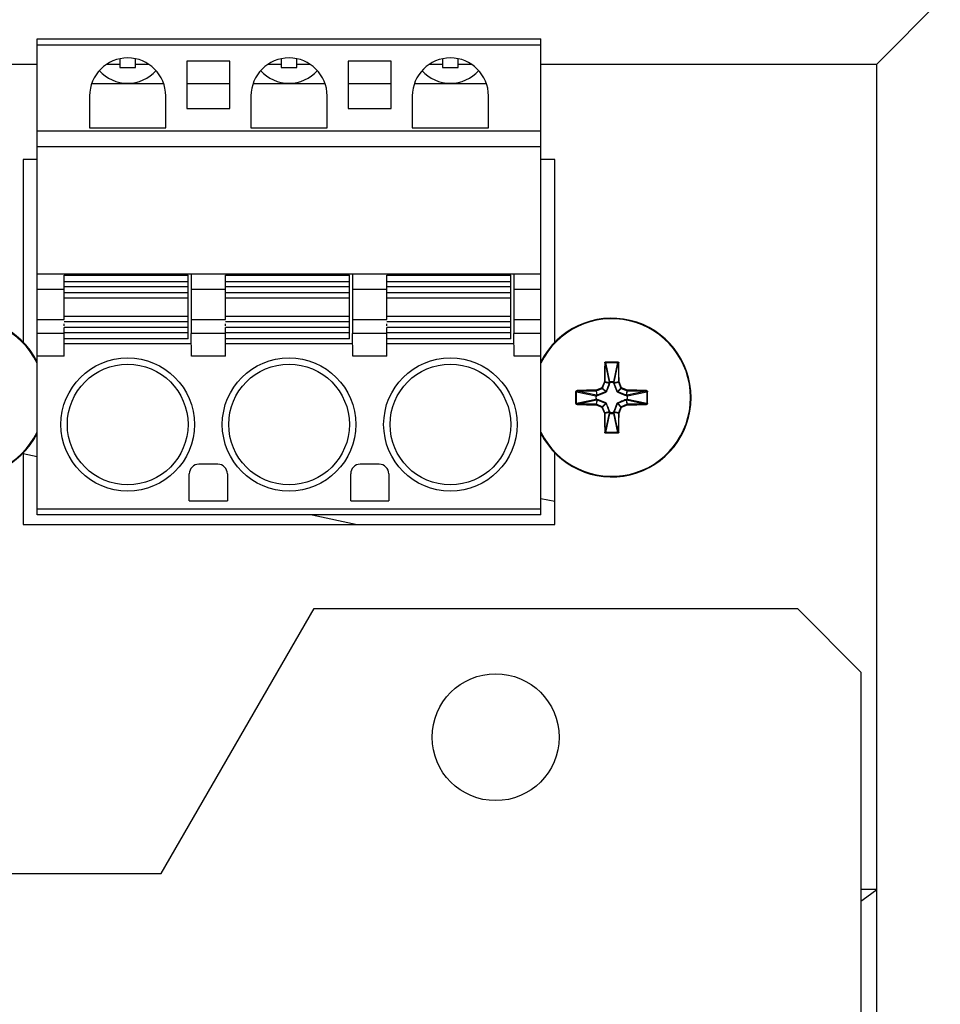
# Model space of a CAD drawing. Header units: inches. Extents: x 0 to 257, y 0 to 106.
# Tile 26 of 28: x 128.42 to 129.56, y 74.33 to 75.55. Entities that reach past the tile are written whole.
import ezdxf

# ---------------------------------------------------------------- set-up
doc = ezdxf.new("R2010")
doc.units = ezdxf.units.IN
doc.header["$LTSCALE"] = 7.5625
doc.header["$MEASUREMENT"] = 0
doc.layers.get('0').update_dxf_attribs({"linetype": 'CONTINUOUS'})

msp = doc.modelspace()

# ---------------------------------------------------------------- linework, layer by layer
at = {"color": 7, "linetype": 'Continuous'}
for p, q in [((129.5618, 75.5711), (129.483, 75.4924)), ((128.4423, 74.9332), (128.4423, 75.5237)), ((128.4423, 75.5237), (129.0667, 75.5237)), ((129.0667, 75.5158), (128.4423, 75.5158)), ((129.0667, 74.9332), (129.0667, 75.5237)), ((128.2232, 75.4924), (128.4423, 75.4924)), ((128.5288, 75.4924), (128.5447, 75.4924)), ((128.5447, 75.499), (128.5447, 75.4883)), ((128.5447, 75.4883), (128.5643, 75.4883)), ((128.5643, 75.4883), (128.5643, 75.499)), ((128.5643, 75.4924), (128.5802, 75.4924)), ((128.6279, 75.4961), (128.6279, 75.4371)), ((128.6811, 75.4961), (128.6279, 75.4961)), ((128.6811, 75.4371), (128.6811, 75.4961)), ((128.7288, 75.4924), (128.7447, 75.4924)), ((128.7447, 75.499), (128.7447, 75.4883)), ((128.7447, 75.4883), (128.7643, 75.4883)), ((128.7643, 75.4883), (128.7643, 75.499)), ((128.7643, 75.4924), (128.7802, 75.4924)), ((128.8279, 75.4961), (128.8279, 75.4371)), ((128.8811, 75.4961), (128.8279, 75.4961)), ((128.8811, 75.4371), (128.8811, 75.4961)), ((128.9288, 75.4924), (128.9447, 75.4924)), ((128.9447, 75.499), (128.9447, 75.4883)), ((128.9447, 75.4883), (128.9643, 75.4883)), ((128.9643, 75.4883), (128.9643, 75.499)), ((128.9643, 75.4924), (128.9802, 75.4924)), ((129.0667, 75.4924), (129.483, 75.4924)), ((129.483, 71.4771), (129.483, 75.4924)), ((128.5993, 75.4679), (128.5097, 75.4679)), ((128.6811, 75.4679), (128.6279, 75.4679)), ((128.7993, 75.4679), (128.7097, 75.4679)), ((128.8811, 75.4679), (128.8279, 75.4679)), ((128.9993, 75.4679), (128.9097, 75.4679)), ((128.5073, 75.4528), (128.5073, 75.4135)), ((128.6017, 75.4135), (128.6017, 75.4528)), ((128.7073, 75.4528), (128.7073, 75.4135)), ((128.8017, 75.4135), (128.8017, 75.4528)), ((128.9073, 75.4528), (128.9073, 75.4135)), ((129.0017, 75.4135), (129.0017, 75.4528)), ((128.6279, 75.4371), (128.6811, 75.4371)), ((128.8279, 75.4371), (128.8811, 75.4371)), ((128.4423, 75.4095), (129.0667, 75.4095)), ((128.5073, 75.4135), (128.6017, 75.4135)), ((128.7073, 75.4135), (128.8017, 75.4135)), ((128.9073, 75.4135), (129.0017, 75.4135)), ((129.0667, 75.3898), (128.4423, 75.3898)), ((128.425, 75.3741), (128.425, 75.1475)), ((128.4423, 75.3741), (128.425, 75.3741)), ((129.084, 75.3741), (129.0667, 75.3741)), ((129.084, 75.1475), (129.084, 75.3741)), ((128.4423, 75.2324), (129.0667, 75.2324)), ((128.4759, 75.2151), (128.4759, 75.2304)), ((128.4759, 75.2304), (128.6295, 75.2304)), ((128.6295, 75.2225), (128.4759, 75.2225)), ((128.6295, 75.1517), (128.6295, 75.2304)), ((128.6759, 75.2151), (128.6759, 75.2304)), ((128.6759, 75.2304), (128.8295, 75.2304)), ((128.8295, 75.2225), (128.6759, 75.2225)), ((128.8295, 75.1517), (128.8295, 75.2304)), ((128.8759, 75.2151), (128.8759, 75.2304)), ((128.8759, 75.2304), (129.0295, 75.2304)), ((129.0295, 75.2225), (128.8759, 75.2225)), ((129.0295, 75.1517), (129.0295, 75.2304)), ((128.4759, 75.2127), (128.4423, 75.2127)), ((128.4759, 75.2164), (128.6295, 75.2164)), ((128.4759, 75.1755), (128.4759, 75.2127)), ((128.6295, 75.2087), (128.4759, 75.2087)), ((128.6331, 75.2127), (128.6331, 75.1755)), ((128.6759, 75.2127), (128.6331, 75.2127)), ((128.6759, 75.2164), (128.8295, 75.2164)), ((128.6759, 75.1755), (128.6759, 75.2127)), ((128.8295, 75.2087), (128.6759, 75.2087)), ((128.8331, 75.2127), (128.8331, 75.1755)), ((128.8759, 75.2127), (128.8331, 75.2127)), ((128.8759, 75.2164), (129.0295, 75.2164)), ((128.8759, 75.1755), (128.8759, 75.2127)), ((129.0295, 75.2087), (128.8759, 75.2087)), ((129.0331, 75.2127), (129.0331, 75.1755)), ((129.0667, 75.2127), (129.0331, 75.2127)), ((128.4759, 75.2026), (128.6295, 75.2026)), ((128.6759, 75.2026), (128.8295, 75.2026)), ((128.8759, 75.2026), (129.0295, 75.2026)), ((128.4423, 75.1755), (128.4759, 75.1755)), ((128.6295, 75.1795), (128.4759, 75.1795)), ((128.4759, 75.1733), (128.6295, 75.1733)), ((128.6331, 75.1755), (128.6759, 75.1755)), ((128.8295, 75.1795), (128.6759, 75.1795)), ((128.6759, 75.1733), (128.8295, 75.1733)), ((128.8331, 75.1755), (128.8759, 75.1755)), ((129.0295, 75.1795), (128.8759, 75.1795)), ((128.8759, 75.1733), (129.0295, 75.1733)), ((129.0331, 75.1755), (129.0667, 75.1755)), ((128.4759, 75.1584), (128.4423, 75.1584)), ((128.4759, 75.1517), (128.4759, 75.1656)), ((128.6295, 75.1656), (128.4759, 75.1656)), ((128.4759, 75.1595), (128.6295, 75.1595)), ((128.6334, 75.13), (128.6331, 75.1584)), ((128.6759, 75.1584), (128.6331, 75.1584)), ((128.6759, 75.1517), (128.6759, 75.1656)), ((128.8295, 75.1656), (128.6759, 75.1656)), ((128.6759, 75.1595), (128.8295, 75.1595)), ((128.8334, 75.13), (128.8331, 75.1584)), ((128.8759, 75.1584), (128.8331, 75.1584)), ((128.8759, 75.1517), (128.8759, 75.1656)), ((129.0295, 75.1656), (128.8759, 75.1656)), ((128.8759, 75.1595), (129.0295, 75.1595)), ((129.0334, 75.13), (129.0331, 75.1584)), ((129.0667, 75.1584), (129.0331, 75.1584)), ((128.4756, 75.13), (128.4758, 75.1517)), ((128.6295, 75.1517), (128.4759, 75.1517)), ((128.6756, 75.13), (128.6758, 75.1517)), ((128.8295, 75.1517), (128.6759, 75.1517)), ((128.8756, 75.13), (128.8758, 75.1517)), ((129.0295, 75.1517), (128.8759, 75.1517)), ((128.4757, 75.1458), (128.6333, 75.1458)), ((128.6757, 75.1458), (128.8333, 75.1458)), ((128.8757, 75.1458), (129.0333, 75.1458)), ((128.4756, 75.13), (128.4423, 75.13)), ((128.6756, 75.13), (128.6334, 75.13)), ((128.8756, 75.13), (128.8334, 75.13)), ((129.0667, 75.13), (129.0334, 75.13)), ((129.1458, 75.1217), (129.1456, 75.1139)), ((129.1464, 75.1138), (129.1465, 75.1215)), ((129.1465, 75.1215), (129.1515, 75.0978)), ((129.1472, 75.1231), (129.1545, 75.1232)), ((129.1472, 75.1231), (129.1472, 75.123)), ((129.1472, 75.123), (129.1472, 75.1223)), ((129.1523, 75.0985), (129.1472, 75.1223)), ((129.1472, 75.1223), (129.1545, 75.1223)), ((129.1545, 75.1232), (129.1618, 75.1231)), ((129.1545, 75.1223), (129.1618, 75.1223)), ((129.1618, 75.1223), (129.1567, 75.0985)), ((129.1575, 75.0978), (129.1625, 75.1215)), ((129.1618, 75.1223), (129.1618, 75.1231)), ((129.1625, 75.1215), (129.1627, 75.1099)), ((129.1634, 75.11), (129.1632, 75.1217)), ((129.1627, 75.1099), (129.1628, 75.0981)), ((129.1636, 75.0982), (129.1634, 75.11)), ((129.1454, 75.0982), (129.1424, 75.0909)), ((129.1431, 75.0906), (129.1461, 75.0978)), ((129.1461, 75.0978), (129.1515, 75.0968)), ((129.1516, 75.097), (129.1462, 75.0981)), ((129.1515, 75.0978), (129.1516, 75.097)), ((129.1523, 75.0985), (129.1523, 75.098)), ((129.1523, 75.0972), (129.1523, 75.098)), ((129.1567, 75.098), (129.1567, 75.0985)), ((129.1567, 75.098), (129.1567, 75.0972)), ((129.1628, 75.0981), (129.1574, 75.097)), ((129.1574, 75.097), (129.1575, 75.0978)), ((129.1575, 75.0968), (129.1629, 75.0978)), ((129.1629, 75.0978), (129.1659, 75.0906)), ((129.1666, 75.0909), (129.1636, 75.0982)), ((129.1101, 75.0788), (129.1102, 75.0861)), ((129.111, 75.0861), (129.1102, 75.0861)), ((129.111, 75.0788), (129.111, 75.0861)), ((129.111, 75.0861), (129.1348, 75.0811)), ((129.1233, 75.0878), (129.1116, 75.0876)), ((129.1118, 75.0868), (129.1234, 75.087)), ((129.1355, 75.0818), (129.1118, 75.0868)), ((129.1351, 75.0879), (129.1233, 75.0878)), ((129.1234, 75.087), (129.1352, 75.0871)), ((129.1424, 75.0909), (129.1351, 75.0879)), ((129.1352, 75.0873), (129.1362, 75.0819)), ((129.1352, 75.0872), (129.1352, 75.0871)), ((129.1355, 75.0872), (129.1427, 75.0902)), ((129.1366, 75.0818), (129.1355, 75.0872)), ((129.1427, 75.0902), (129.1424, 75.0909)), ((129.1424, 75.0909), (129.1431, 75.0906)), ((129.1427, 75.0902), (129.147, 75.0859)), ((129.1474, 75.0863), (129.1431, 75.0906)), ((129.147, 75.0859), (129.1436, 75.0846)), ((129.1487, 75.0897), (129.1474, 75.0863)), ((129.1479, 75.0862), (129.1499, 75.091)), ((129.1515, 75.0968), (129.1487, 75.0897)), ((129.1589, 75.0932), (129.1575, 75.0968)), ((129.1609, 75.088), (129.1589, 75.0932)), ((129.1596, 75.0897), (129.161, 75.0862)), ((129.1616, 75.0863), (129.1609, 75.088)), ((129.1659, 75.0906), (129.1616, 75.0863)), ((129.1619, 75.0854), (129.1667, 75.0834)), ((129.162, 75.0859), (129.1663, 75.0902)), ((129.1654, 75.0846), (129.162, 75.0859)), ((129.1659, 75.0906), (129.1666, 75.0909)), ((129.1663, 75.0902), (129.1666, 75.0909)), ((129.1663, 75.0902), (129.1735, 75.0872)), ((129.1739, 75.0879), (129.1666, 75.0909)), ((129.1735, 75.0872), (129.1724, 75.0818)), ((129.1727, 75.0818), (129.1738, 75.0871)), ((129.1972, 75.0868), (129.1734, 75.0818)), ((129.1738, 75.0871), (129.1855, 75.087)), ((129.1857, 75.0878), (129.1739, 75.0879)), ((129.1741, 75.0811), (129.1979, 75.0861)), ((129.1855, 75.087), (129.1972, 75.0868)), ((129.1974, 75.0876), (129.1857, 75.0878)), ((129.1979, 75.0861), (129.198, 75.0788)), ((129.1988, 75.0861), (129.1979, 75.0861)), ((129.1102, 75.0715), (129.1101, 75.0788)), ((129.111, 75.0716), (129.111, 75.0788)), ((129.1348, 75.0766), (129.111, 75.0716)), ((129.1118, 75.0708), (129.1355, 75.0759)), ((129.1349, 75.0808), (129.1349, 75.0769)), ((129.1363, 75.0759), (129.1352, 75.0705)), ((129.1354, 75.0799), (129.1354, 75.0803)), ((129.1354, 75.0788), (129.1354, 75.0799)), ((129.1354, 75.0777), (129.1354, 75.0788)), ((129.1354, 75.0773), (129.1354, 75.0777)), ((129.1354, 75.0759), (129.1355, 75.0759)), ((129.1355, 75.0759), (129.1363, 75.0759)), ((129.1355, 75.0705), (129.1365, 75.0757)), ((129.1363, 75.0818), (129.1356, 75.0818)), ((129.1367, 75.0812), (129.1363, 75.0811)), ((129.1363, 75.0766), (129.1366, 75.0765)), ((129.1436, 75.0846), (129.1366, 75.0818)), ((129.1366, 75.0765), (129.1367, 75.0765)), ((129.1366, 75.0758), (129.1436, 75.0731)), ((129.1367, 75.0812), (129.1382, 75.0817)), ((129.1382, 75.0817), (129.1423, 75.0834)), ((129.1471, 75.0723), (129.1423, 75.0742)), ((129.1436, 75.0731), (129.147, 75.0717)), ((129.162, 75.0717), (129.1654, 75.0731)), ((129.1724, 75.0818), (129.1654, 75.0846)), ((129.1654, 75.0731), (129.1724, 75.0758)), ((129.1724, 75.0758), (129.1735, 75.0705)), ((129.1734, 75.0818), (129.1727, 75.0818)), ((129.1738, 75.0705), (129.1727, 75.0759)), ((129.1727, 75.0759), (129.1734, 75.0759)), ((129.1729, 75.0811), (129.1736, 75.0811)), ((129.1736, 75.0766), (129.1729, 75.0766)), ((129.1734, 75.0759), (129.1972, 75.0708)), ((129.1736, 75.0811), (129.1736, 75.0788)), ((129.1741, 75.0811), (129.1736, 75.0811)), ((129.1736, 75.0788), (129.1736, 75.0766)), ((129.1736, 75.0766), (129.1741, 75.0766)), ((129.1979, 75.0716), (129.1741, 75.0766)), ((129.198, 75.0788), (129.1979, 75.0716)), ((129.1102, 75.0715), (129.111, 75.0716)), ((129.1116, 75.0701), (129.1233, 75.0699)), ((129.1234, 75.0707), (129.1118, 75.0708)), ((129.1233, 75.0699), (129.1351, 75.0698)), ((129.1352, 75.0705), (129.1234, 75.0707)), ((129.1351, 75.0698), (129.1424, 75.0667)), ((129.1352, 75.0705), (129.1352, 75.0705)), ((129.1427, 75.0674), (129.1355, 75.0705)), ((129.1424, 75.0667), (129.1427, 75.0674)), ((129.1431, 75.067), (129.1424, 75.0667)), ((129.1424, 75.0667), (129.1454, 75.0595)), ((129.147, 75.0717), (129.1427, 75.0674)), ((129.1431, 75.067), (129.1474, 75.0713)), ((129.1461, 75.0598), (129.1431, 75.067)), ((129.1515, 75.0609), (129.1461, 75.0598)), ((129.1462, 75.0595), (129.1514, 75.0606)), ((129.1474, 75.0713), (129.1487, 75.068)), ((129.1487, 75.068), (129.1515, 75.0609)), ((129.1516, 75.0606), (129.1515, 75.06)), ((129.1522, 75.061), (129.1523, 75.0606)), ((129.1567, 75.0606), (129.1568, 75.0609)), ((129.1568, 75.0609), (129.1568, 75.061)), ((129.1575, 75.0599), (129.1574, 75.0606)), ((129.1574, 75.0606), (129.1628, 75.0595)), ((129.1575, 75.0609), (129.1582, 75.0627)), ((129.1629, 75.0598), (129.1576, 75.0609)), ((129.1582, 75.0627), (129.1603, 75.068)), ((129.161, 75.0715), (129.1591, 75.0667)), ((129.1603, 75.068), (129.1616, 75.0713)), ((129.1616, 75.0713), (129.1659, 75.067)), ((129.1663, 75.0674), (129.162, 75.0717)), ((129.1659, 75.067), (129.1629, 75.0598)), ((129.1636, 75.0595), (129.1666, 75.0667)), ((129.1666, 75.0667), (129.1659, 75.067)), ((129.1735, 75.0705), (129.1663, 75.0674)), ((129.1666, 75.0667), (129.1663, 75.0674)), ((129.1666, 75.0667), (129.1739, 75.0698)), ((129.1855, 75.0707), (129.1738, 75.0705)), ((129.1739, 75.0698), (129.1857, 75.0699)), ((129.1972, 75.0708), (129.1855, 75.0707)), ((129.1857, 75.0699), (129.1974, 75.0701)), ((129.1979, 75.0716), (129.1988, 75.0715)), ((129.1454, 75.0595), (129.1456, 75.0477)), ((129.1463, 75.0478), (129.1462, 75.0595)), ((129.1515, 75.0599), (129.1465, 75.0361)), ((129.1472, 75.0354), (129.1523, 75.0591)), ((129.1525, 75.0592), (129.1564, 75.0592)), ((129.156, 75.0597), (129.153, 75.0597)), ((129.1567, 75.0591), (129.1618, 75.0354)), ((129.1574, 75.0597), (129.1575, 75.0599)), ((129.1625, 75.0361), (129.1575, 75.0599)), ((129.1628, 75.0595), (129.1627, 75.0478)), ((129.1628, 75.0595), (129.1628, 75.0595)), ((129.1634, 75.0477), (129.1636, 75.0595)), ((129.1456, 75.0477), (129.1458, 75.036)), ((129.1465, 75.0361), (129.1463, 75.0478)), ((129.1472, 75.0354), (129.1472, 75.0347)), ((129.1545, 75.0353), (129.1472, 75.0354)), ((129.1472, 75.0347), (129.1472, 75.0345)), ((129.1545, 75.0345), (129.1472, 75.0345)), ((129.1618, 75.0354), (129.1545, 75.0353)), ((129.1618, 75.0345), (129.1545, 75.0345)), ((129.1618, 75.0345), (129.1618, 75.0354)), ((128.425, 75.0102), (128.425, 74.9213)), ((128.425, 75.0093), (128.4423, 75.0056)), ((129.084, 74.9213), (129.084, 75.0102)), ((128.6663, 74.9961), (128.6427, 74.9961)), ((128.8663, 74.9961), (128.8427, 74.9961)), ((128.6309, 74.9509), (128.6309, 74.9843)), ((128.6781, 74.9843), (128.6781, 74.9509)), ((128.8309, 74.9509), (128.8309, 74.9843)), ((128.8781, 74.9843), (128.8781, 74.9509)), ((128.6309, 74.9509), (128.6781, 74.9509)), ((128.8309, 74.9509), (128.8781, 74.9509)), ((129.084, 74.9497), (129.0667, 74.9534)), ((128.4423, 74.941), (129.0667, 74.941)), ((129.0667, 74.9332), (128.4423, 74.9332)), ((128.7833, 74.9332), (128.8388, 74.9213)), ((128.425, 74.9213), (129.084, 74.9213)), ((128.5961, 74.4885), (128.7857, 74.817)), ((128.7857, 74.817), (129.3846, 74.817)), ((129.3846, 74.817), (129.4634, 74.7383)), ((129.4634, 74.7383), (129.4634, 71.5755)), ((125.7232, 74.4885), (128.5961, 74.4885)), ((129.483, 74.4688), (129.4634, 74.4688))]:
    msp.add_line(p, q, dxfattribs=at)
for points in [[(129.1458, 75.1217), (129.1458, 75.122), (129.1459, 75.1222), (129.146, 75.1225), (129.1462, 75.1227), (129.1464, 75.1229), (129.1467, 75.123), (129.1469, 75.1231), (129.1472, 75.1231)], [(129.1465, 75.1215), (129.1465, 75.1216), (129.1464, 75.1216), (129.1463, 75.1216), (129.1461, 75.1217), (129.1459, 75.1217), (129.1458, 75.1217)], [(129.1472, 75.1223), (129.1471, 75.1222), (129.1469, 75.1222), (129.1467, 75.1221), (129.1466, 75.1219), (129.1465, 75.1217), (129.1465, 75.1215)], [(129.1618, 75.1231), (129.1621, 75.1231), (129.1623, 75.123), (129.1626, 75.1229), (129.1628, 75.1227), (129.163, 75.1225), (129.1631, 75.1222), (129.1632, 75.122), (129.1632, 75.1217)], [(129.1625, 75.1215), (129.1624, 75.1217), (129.1624, 75.1219), (129.1623, 75.1221), (129.1621, 75.1222), (129.1619, 75.1222), (129.1618, 75.1223)], [(129.1632, 75.1217), (129.1631, 75.1217), (129.1629, 75.1217), (129.1627, 75.1216), (129.1626, 75.1216), (129.1625, 75.1216), (129.1625, 75.1215)], [(129.1456, 75.1139), (129.1456, 75.11), (129.1454, 75.0982)], [(129.1462, 75.0981), (129.1463, 75.1099), (129.1464, 75.1138)], [(129.1454, 75.0982), (129.1455, 75.0982), (129.1455, 75.0982), (129.1456, 75.0982), (129.1456, 75.0982)], [(129.1461, 75.0978), (129.1461, 75.0978), (129.1461, 75.0979), (129.1461, 75.0979), (129.146, 75.0979), (129.146, 75.0979), (129.146, 75.0979), (129.1459, 75.098), (129.1459, 75.098), (129.1458, 75.098), (129.1458, 75.098), (129.1457, 75.098), (129.1457, 75.0981), (129.1456, 75.0981), (129.1456, 75.0981), (129.1455, 75.0981), (129.1455, 75.0982), (129.1455, 75.0982), (129.1454, 75.0982)], [(129.1457, 75.0982), (129.1457, 75.0982), (129.1458, 75.0982), (129.1458, 75.0982), (129.1459, 75.0982), (129.146, 75.0982), (129.146, 75.0982), (129.1461, 75.0981), (129.1461, 75.0981), (129.1461, 75.0981), (129.1462, 75.0981), (129.1462, 75.0981)], [(129.1462, 75.0981), (129.1462, 75.0981), (129.1462, 75.098), (129.1462, 75.098), (129.1462, 75.0979), (129.1462, 75.0979), (129.1461, 75.0978)], [(129.1515, 75.0978), (129.1515, 75.0979), (129.1516, 75.098), (129.1516, 75.0981), (129.1517, 75.0982), (129.1518, 75.0983), (129.152, 75.0984), (129.1521, 75.0984), (129.1523, 75.0985)], [(129.1523, 75.098), (129.1521, 75.098), (129.1519, 75.0979), (129.1518, 75.0979), (129.1516, 75.0979), (129.1516, 75.0978), (129.1515, 75.0978)], [(129.1516, 75.097), (129.1516, 75.097), (129.1515, 75.0969), (129.1515, 75.0969), (129.1515, 75.0969), (129.1515, 75.0968), (129.1515, 75.0968)], [(129.1516, 75.097), (129.1516, 75.0971), (129.1517, 75.0971), (129.1518, 75.0972), (129.1519, 75.0972), (129.1521, 75.0972), (129.1523, 75.0972)], [(129.1523, 75.0972), (129.1523, 75.0971), (129.1523, 75.097), (129.1522, 75.0969), (129.1522, 75.0969), (129.1522, 75.0968), (129.1522, 75.0967)], [(129.1567, 75.0985), (129.156, 75.0985), (129.1552, 75.0984), (129.1545, 75.0984), (129.1538, 75.0984), (129.153, 75.0985), (129.1523, 75.0985)], [(129.1523, 75.098), (129.153, 75.098), (129.1537, 75.098), (129.1552, 75.098)], [(129.1552, 75.098), (129.156, 75.098), (129.1567, 75.098)], [(129.1567, 75.0985), (129.1569, 75.0984), (129.1571, 75.0984), (129.1572, 75.0983), (129.1573, 75.0981), (129.1574, 75.098), (129.1575, 75.0978)], [(129.1567, 75.098), (129.1569, 75.098), (129.1571, 75.0979), (129.1572, 75.0979), (129.1573, 75.0979), (129.1574, 75.0978), (129.1575, 75.0978)], [(129.1568, 75.0967), (129.1568, 75.0968), (129.1568, 75.0968), (129.1568, 75.0969), (129.1567, 75.097), (129.1567, 75.0971), (129.1567, 75.0972)], [(129.1567, 75.0972), (129.1569, 75.0972), (129.1571, 75.0972), (129.1572, 75.0972), (129.1573, 75.0971), (129.1574, 75.0971), (129.1574, 75.097)], [(129.1575, 75.0968), (129.1575, 75.0968), (129.1575, 75.0969), (129.1574, 75.0969), (129.1574, 75.0969), (129.1574, 75.097), (129.1574, 75.097)], [(129.1628, 75.0981), (129.1628, 75.0981), (129.1628, 75.0981), (129.1629, 75.0981), (129.1629, 75.0981), (129.163, 75.0982), (129.163, 75.0982), (129.1631, 75.0982), (129.1631, 75.0982), (129.1632, 75.0982), (129.1633, 75.0982), (129.1633, 75.0982)], [(129.1629, 75.0978), (129.1628, 75.0979), (129.1628, 75.0979), (129.1628, 75.098), (129.1628, 75.098), (129.1628, 75.0981), (129.1628, 75.0981)], [(129.1636, 75.0982), (129.1635, 75.0982), (129.1635, 75.0982), (129.1634, 75.0981), (129.1634, 75.0981), (129.1634, 75.0981), (129.1633, 75.0981), (129.1633, 75.0981), (129.1632, 75.098), (129.1632, 75.098), (129.1631, 75.098), (129.1631, 75.098), (129.163, 75.0979), (129.163, 75.0979), (129.1629, 75.0979), (129.1629, 75.0979), (129.1629, 75.0979), (129.1629, 75.0978), (129.1629, 75.0978)], [(129.1634, 75.0982), (129.1634, 75.0982), (129.1635, 75.0982), (129.1635, 75.0982), (129.1636, 75.0982)], [(129.1102, 75.0861), (129.1102, 75.0864), (129.1103, 75.0867), (129.1104, 75.0869), (129.1106, 75.0871), (129.1108, 75.0873), (129.1111, 75.0875), (129.1114, 75.0875), (129.1116, 75.0876)], [(129.1118, 75.0868), (129.1116, 75.0868), (129.1114, 75.0867), (129.1113, 75.0866), (129.1111, 75.0864), (129.1111, 75.0863), (129.111, 75.0861)], [(129.1116, 75.0876), (129.1116, 75.0874), (129.1117, 75.0872), (129.1117, 75.0871), (129.1117, 75.0869), (129.1118, 75.0868), (129.1118, 75.0868)], [(129.1351, 75.0879), (129.1351, 75.0877), (129.1351, 75.0875), (129.1352, 75.0874), (129.1352, 75.0873)], [(129.1355, 75.0872), (129.1355, 75.0872), (129.1354, 75.0873), (129.1354, 75.0874), (129.1353, 75.0876), (129.1352, 75.0877), (129.1351, 75.0879)], [(129.1355, 75.0872), (129.1354, 75.0872), (129.1354, 75.0872), (129.1354, 75.0871), (129.1353, 75.0871), (129.1353, 75.0871), (129.1352, 75.0871)], [(129.1423, 75.0834), (129.1436, 75.0839), (129.1471, 75.0854)], [(129.1431, 75.0906), (129.1431, 75.0905), (129.143, 75.0904), (129.1429, 75.0904), (129.1429, 75.0903), (129.1428, 75.0903), (129.1427, 75.0902)], [(129.147, 75.0859), (129.1471, 75.086), (129.1472, 75.086), (129.1472, 75.0861), (129.1473, 75.0862), (129.1474, 75.0862), (129.1474, 75.0863)], [(129.147, 75.0859), (129.147, 75.0859), (129.147, 75.0858), (129.147, 75.0857), (129.147, 75.0856), (129.1471, 75.0855), (129.1471, 75.0854)], [(129.1479, 75.0862), (129.1479, 75.086), (129.1477, 75.0858), (129.1476, 75.0857), (129.1475, 75.0856), (129.1473, 75.0855), (129.1471, 75.0854)], [(129.1479, 75.0862), (129.1478, 75.0862), (129.1477, 75.0863), (129.1476, 75.0863), (129.1475, 75.0863), (129.1474, 75.0863), (129.1474, 75.0863)], [(129.1499, 75.091), (129.1516, 75.0952), (129.1522, 75.0967)], [(129.1522, 75.0967), (129.152, 75.0967), (129.1519, 75.0968), (129.1517, 75.0968), (129.1516, 75.0968), (129.1516, 75.0968), (129.1515, 75.0968)], [(129.1568, 75.0967), (129.157, 75.0967), (129.1571, 75.0968), (129.1573, 75.0968), (129.1574, 75.0968), (129.1574, 75.0968), (129.1575, 75.0968)], [(129.1568, 75.0967), (129.1574, 75.0952), (129.158, 75.0937), (129.1585, 75.0923), (129.1596, 75.0897)], [(129.161, 75.0862), (129.1612, 75.0862), (129.1613, 75.0863), (129.1614, 75.0863), (129.1615, 75.0863), (129.1616, 75.0863), (129.1616, 75.0863)], [(129.1619, 75.0854), (129.1617, 75.0855), (129.1615, 75.0856), (129.1614, 75.0857), (129.1612, 75.0858), (129.1611, 75.086), (129.161, 75.0862)], [(129.1616, 75.0863), (129.1616, 75.0862), (129.1617, 75.0862), (129.1618, 75.0861), (129.1618, 75.086), (129.1619, 75.086), (129.162, 75.0859)], [(129.1619, 75.0854), (129.1619, 75.0855), (129.1619, 75.0856), (129.162, 75.0857), (129.162, 75.0858), (129.162, 75.0859), (129.162, 75.0859)], [(129.1663, 75.0902), (129.1662, 75.0903), (129.1661, 75.0903), (129.166, 75.0904), (129.166, 75.0904), (129.1659, 75.0905), (129.1659, 75.0906)], [(129.1735, 75.0872), (129.1735, 75.0872), (129.1736, 75.0873), (129.1736, 75.0874), (129.1737, 75.0876), (129.1738, 75.0877), (129.1739, 75.0879)], [(129.1738, 75.0871), (129.1737, 75.0871), (129.1737, 75.0871), (129.1736, 75.0871), (129.1736, 75.0872), (129.1735, 75.0872), (129.1735, 75.0872)], [(129.1738, 75.0871), (129.1738, 75.0872), (129.1738, 75.0873), (129.1738, 75.0874), (129.1738, 75.0875), (129.1738, 75.0877), (129.1739, 75.0879)], [(129.1972, 75.0868), (129.1972, 75.0868), (129.1973, 75.0869), (129.1973, 75.087), (129.1973, 75.0872), (129.1973, 75.0874), (129.1974, 75.0876)], [(129.1979, 75.0861), (129.1979, 75.0863), (129.1978, 75.0864), (129.1977, 75.0866), (129.1976, 75.0867), (129.1974, 75.0868), (129.1972, 75.0868)], [(129.1974, 75.0876), (129.1976, 75.0875), (129.1979, 75.0875), (129.1981, 75.0873), (129.1984, 75.0871), (129.1985, 75.0869), (129.1987, 75.0867), (129.1988, 75.0864), (129.1988, 75.0861)], [(129.1988, 75.0715), (129.1988, 75.074), (129.1988, 75.0764), (129.1988, 75.0788), (129.1988, 75.0813), (129.1988, 75.0837), (129.1988, 75.0861)], [(129.1363, 75.0818), (129.1362, 75.0817), (129.1362, 75.0817), (129.1361, 75.0815), (129.1361, 75.0815)], [(129.1363, 75.0759), (129.1362, 75.0759), (129.1362, 75.076), (129.1361, 75.0761), (129.1361, 75.0762)], [(129.1366, 75.0818), (129.1365, 75.0818), (129.1365, 75.0818), (129.1364, 75.0818), (129.1364, 75.0818), (129.1363, 75.0818), (129.1363, 75.0818)], [(129.1363, 75.0759), (129.1363, 75.0759), (129.1364, 75.0759), (129.1364, 75.0759), (129.1365, 75.0759), (129.1365, 75.0759), (129.1366, 75.0758)], [(129.1366, 75.0818), (129.1365, 75.0818), (129.1365, 75.0817), (129.1365, 75.0816), (129.1366, 75.0815), (129.1366, 75.0813), (129.1367, 75.0812)], [(129.1366, 75.0758), (129.1365, 75.0759), (129.1365, 75.076), (129.1365, 75.0761), (129.1366, 75.0762), (129.1366, 75.0763), (129.1367, 75.0765)], [(129.1423, 75.0742), (129.1382, 75.0759), (129.1367, 75.0765)], [(129.1667, 75.0742), (129.1654, 75.0737), (129.1619, 75.0723)], [(129.1667, 75.0834), (129.1708, 75.0817), (129.1723, 75.0812)], [(129.1723, 75.0765), (129.1708, 75.0759), (129.1694, 75.0753), (129.1667, 75.0742)], [(129.1723, 75.0812), (129.1724, 75.0813), (129.1724, 75.0815), (129.1725, 75.0816), (129.1725, 75.0817), (129.1725, 75.0818), (129.1724, 75.0818)], [(129.1729, 75.0811), (129.1728, 75.0811), (129.1727, 75.0811), (129.1726, 75.0811), (129.1725, 75.0811), (129.1724, 75.0811), (129.1723, 75.0812)], [(129.1723, 75.0765), (129.1724, 75.0765), (129.1725, 75.0765), (129.1726, 75.0766), (129.1727, 75.0766), (129.1728, 75.0766), (129.1729, 75.0766)], [(129.1723, 75.0765), (129.1724, 75.0763), (129.1724, 75.0762), (129.1725, 75.0761), (129.1725, 75.076), (129.1725, 75.0759), (129.1724, 75.0758)], [(129.1727, 75.0818), (129.1727, 75.0818), (129.1726, 75.0818), (129.1726, 75.0818), (129.1725, 75.0818), (129.1725, 75.0818), (129.1724, 75.0818)], [(129.1724, 75.0758), (129.1725, 75.0759), (129.1725, 75.0759), (129.1726, 75.0759), (129.1726, 75.0759), (129.1727, 75.0759), (129.1727, 75.0759)], [(129.1727, 75.0818), (129.1728, 75.0817), (129.1728, 75.0817), (129.1728, 75.0815), (129.1729, 75.0814), (129.1729, 75.0812), (129.1729, 75.0811)], [(129.1729, 75.0766), (129.1729, 75.0764), (129.1729, 75.0763), (129.1728, 75.0761), (129.1728, 75.076), (129.1728, 75.0759), (129.1727, 75.0759)], [(129.1734, 75.0818), (129.1735, 75.0817), (129.1735, 75.0817), (129.1736, 75.0816), (129.1736, 75.0814), (129.1736, 75.0812), (129.1736, 75.0811)], [(129.1734, 75.0818), (129.1736, 75.0818), (129.1738, 75.0817), (129.1739, 75.0816), (129.174, 75.0814), (129.1741, 75.0812), (129.1741, 75.0811)], [(129.1741, 75.0766), (129.1741, 75.0764), (129.174, 75.0762), (129.1739, 75.0761), (129.1738, 75.076), (129.1736, 75.0759), (129.1734, 75.0759)], [(129.1736, 75.0766), (129.1736, 75.0764), (129.1736, 75.0762), (129.1736, 75.0761), (129.1735, 75.076), (129.1735, 75.0759), (129.1734, 75.0759)], [(129.1741, 75.0766), (129.1741, 75.0773), (129.1741, 75.0781), (129.1741, 75.0788), (129.1741, 75.0796), (129.1741, 75.0803), (129.1741, 75.0811)], [(129.1116, 75.0701), (129.1114, 75.0701), (129.1111, 75.0702), (129.1108, 75.0703), (129.1106, 75.0705), (129.1104, 75.0707), (129.1103, 75.071), (129.1102, 75.0713), (129.1102, 75.0715)], [(129.111, 75.0716), (129.1111, 75.0714), (129.1111, 75.0712), (129.1113, 75.0711), (129.1114, 75.0709), (129.1116, 75.0709), (129.1118, 75.0708)], [(129.1118, 75.0708), (129.1118, 75.0708), (129.1117, 75.0707), (129.1117, 75.0706), (129.1117, 75.0705), (129.1116, 75.0703), (129.1116, 75.0701)], [(129.1351, 75.0698), (129.1352, 75.0699), (129.1353, 75.0701), (129.1354, 75.0702), (129.1354, 75.0704), (129.1355, 75.0704), (129.1355, 75.0705)], [(129.1351, 75.0698), (129.1351, 75.0699), (129.1351, 75.0701), (129.1352, 75.0703), (129.1352, 75.0704)], [(129.1352, 75.0705), (129.1353, 75.0705), (129.1353, 75.0705), (129.1354, 75.0705), (129.1354, 75.0705), (129.1354, 75.0705), (129.1355, 75.0705)], [(129.1427, 75.0674), (129.1428, 75.0674), (129.1429, 75.0673), (129.1429, 75.0673), (129.143, 75.0672), (129.1431, 75.0671), (129.1431, 75.067)], [(129.147, 75.0717), (129.147, 75.0718), (129.147, 75.0718), (129.147, 75.0719), (129.147, 75.072), (129.1471, 75.0721), (129.1471, 75.0723)], [(129.1474, 75.0713), (129.1474, 75.0714), (129.1473, 75.0715), (129.1472, 75.0716), (129.1472, 75.0716), (129.1471, 75.0717), (129.147, 75.0717)], [(129.1471, 75.0723), (129.1473, 75.0722), (129.1475, 75.0721), (129.1476, 75.0719), (129.1477, 75.0718), (129.1479, 75.0716), (129.1479, 75.0715)], [(129.1474, 75.0713), (129.1474, 75.0713), (129.1475, 75.0713), (129.1476, 75.0713), (129.1477, 75.0714), (129.1478, 75.0714), (129.1479, 75.0715)], [(129.1499, 75.0667), (129.1494, 75.0679), (129.1479, 75.0715)], [(129.1522, 75.061), (129.1516, 75.0625), (129.151, 75.0639), (129.1499, 75.0667)], [(129.1515, 75.0609), (129.1516, 75.0609), (129.1516, 75.0609), (129.1517, 75.0609), (129.1519, 75.0609), (129.152, 75.0609), (129.1522, 75.061)], [(129.1515, 75.0609), (129.1515, 75.0608), (129.1515, 75.0608), (129.1515, 75.0608), (129.1515, 75.0607), (129.1516, 75.0607), (129.1516, 75.0606)], [(129.1516, 75.0606), (129.1516, 75.0606), (129.1517, 75.0605), (129.1518, 75.0605), (129.1518, 75.0605)], [(129.1591, 75.0667), (129.1574, 75.0625), (129.1568, 75.061)], [(129.1575, 75.0609), (129.1574, 75.0609), (129.1574, 75.0609), (129.1573, 75.0609), (129.1571, 75.0609), (129.157, 75.0609), (129.1568, 75.061)], [(129.1574, 75.0606), (129.1574, 75.0606), (129.1573, 75.0605), (129.1572, 75.0605), (129.1571, 75.0605)], [(129.1574, 75.0606), (129.1574, 75.0607), (129.1574, 75.0607), (129.1574, 75.0608), (129.1575, 75.0608), (129.1575, 75.0608), (129.1575, 75.0609)], [(129.161, 75.0715), (129.1611, 75.0716), (129.1612, 75.0718), (129.1614, 75.0719), (129.1615, 75.0721), (129.1617, 75.0722), (129.1619, 75.0723)], [(129.1616, 75.0713), (129.1616, 75.0713), (129.1615, 75.0713), (129.1614, 75.0713), (129.1613, 75.0714), (129.1612, 75.0714), (129.161, 75.0715)], [(129.162, 75.0717), (129.1619, 75.0717), (129.1618, 75.0716), (129.1618, 75.0716), (129.1617, 75.0715), (129.1616, 75.0714), (129.1616, 75.0713)], [(129.1619, 75.0723), (129.1619, 75.0721), (129.1619, 75.072), (129.162, 75.0719), (129.162, 75.0718), (129.162, 75.0718), (129.162, 75.0717)], [(129.1659, 75.067), (129.1659, 75.0671), (129.166, 75.0672), (129.166, 75.0673), (129.1661, 75.0673), (129.1662, 75.0674), (129.1663, 75.0674)], [(129.1735, 75.0705), (129.1735, 75.0705), (129.1736, 75.0705), (129.1736, 75.0705), (129.1737, 75.0705), (129.1737, 75.0705), (129.1738, 75.0705)], [(129.1739, 75.0698), (129.1739, 75.0698), (129.1738, 75.0698), (129.1738, 75.0699), (129.1738, 75.0699), (129.1738, 75.07), (129.1737, 75.07), (129.1737, 75.07), (129.1737, 75.0701), (129.1737, 75.0701), (129.1737, 75.0702), (129.1736, 75.0702), (129.1736, 75.0703), (129.1736, 75.0703), (129.1736, 75.0704), (129.1735, 75.0704), (129.1735, 75.0704), (129.1735, 75.0705), (129.1735, 75.0705)], [(129.1738, 75.0705), (129.1738, 75.0705), (129.1738, 75.0705), (129.1738, 75.0704), (129.1738, 75.0704), (129.1738, 75.0703), (129.1738, 75.0703), (129.1738, 75.0702), (129.1738, 75.0702), (129.1738, 75.0701), (129.1738, 75.0701), (129.1738, 75.07)], [(129.1738, 75.07), (129.1739, 75.0699), (129.1739, 75.0698), (129.1739, 75.0698), (129.1739, 75.0698)], [(129.1972, 75.0708), (129.1974, 75.0709), (129.1976, 75.0709), (129.1977, 75.0711), (129.1978, 75.0712), (129.1979, 75.0714), (129.1979, 75.0716)], [(129.1974, 75.0701), (129.1973, 75.0703), (129.1973, 75.0704), (129.1973, 75.0706), (129.1973, 75.0707), (129.1972, 75.0708), (129.1972, 75.0708)], [(129.1988, 75.0715), (129.1988, 75.0713), (129.1987, 75.071), (129.1985, 75.0707), (129.1984, 75.0705), (129.1981, 75.0703), (129.1979, 75.0702), (129.1976, 75.0701), (129.1974, 75.0701)], [(129.1454, 75.0595), (129.1455, 75.0595), (129.1455, 75.0595), (129.1455, 75.0595), (129.1456, 75.0595), (129.1456, 75.0596), (129.1457, 75.0596), (129.1457, 75.0596), (129.1458, 75.0596), (129.1458, 75.0596), (129.1459, 75.0597), (129.1459, 75.0597), (129.146, 75.0597), (129.146, 75.0597), (129.146, 75.0598), (129.1461, 75.0598), (129.1461, 75.0598), (129.1461, 75.0598), (129.1461, 75.0598)], [(129.1456, 75.0595), (129.1456, 75.0595), (129.1455, 75.0595), (129.1455, 75.0595), (129.1454, 75.0595)], [(129.1462, 75.0595), (129.1462, 75.0595), (129.1461, 75.0595), (129.1461, 75.0595), (129.1461, 75.0595), (129.146, 75.0595), (129.146, 75.0595), (129.1459, 75.0595), (129.1458, 75.0595), (129.1458, 75.0595), (129.1457, 75.0595), (129.1457, 75.0595)], [(129.1461, 75.0598), (129.1462, 75.0598), (129.1462, 75.0597), (129.1462, 75.0597), (129.1462, 75.0596), (129.1462, 75.0596), (129.1462, 75.0595)], [(129.1628, 75.0595), (129.1628, 75.0596), (129.1628, 75.0596), (129.1628, 75.0597), (129.1628, 75.0597), (129.1628, 75.0598), (129.1629, 75.0598)], [(129.1636, 75.0595), (129.1634, 75.0595), (129.1632, 75.0596), (129.1631, 75.0597), (129.163, 75.0597), (129.1629, 75.0598), (129.1629, 75.0598)], [(129.1636, 75.0595), (129.1634, 75.0595), (129.1632, 75.0595), (129.163, 75.0595), (129.1629, 75.0595)], [(129.1458, 75.036), (129.1459, 75.036), (129.1461, 75.036), (129.1463, 75.036), (129.1464, 75.036), (129.1465, 75.0361), (129.1465, 75.0361)], [(129.1472, 75.0345), (129.1469, 75.0346), (129.1467, 75.0346), (129.1464, 75.0348), (129.1462, 75.035), (129.146, 75.0352), (129.1459, 75.0354), (129.1458, 75.0357), (129.1458, 75.036)], [(129.1465, 75.0361), (129.1465, 75.0359), (129.1466, 75.0357), (129.1467, 75.0356), (129.1469, 75.0355), (129.1471, 75.0354), (129.1472, 75.0354)], [(129.1618, 75.0354), (129.1619, 75.0354), (129.1621, 75.0355), (129.1623, 75.0356), (129.1624, 75.0357), (129.1624, 75.0359), (129.1625, 75.0361)], [(129.1632, 75.036), (129.1632, 75.0357), (129.1631, 75.0354), (129.163, 75.0352), (129.1628, 75.035), (129.1626, 75.0348), (129.1623, 75.0346), (129.1621, 75.0346), (129.1618, 75.0345)], [(129.1627, 75.0478), (129.1625, 75.04), (129.1625, 75.0361)], [(129.1625, 75.0361), (129.1625, 75.0361), (129.1626, 75.0361), (129.1627, 75.036), (129.1629, 75.036), (129.163, 75.036), (129.1632, 75.036)], [(129.1632, 75.036), (129.1633, 75.0399), (129.1634, 75.0477)], [(129.4634, 74.4542), (129.4707, 74.4597), (129.483, 74.4688)]]:
    msp.add_lwpolyline(points, dxfattribs=at)
for centre, radius in [((128.5545, 75.0454), 0.0827), ((128.7545, 75.0454), 0.0827), ((128.9545, 75.0454), 0.0827), ((128.5545, 75.0454), 0.0748), ((128.7545, 75.0454), 0.0748), ((128.9545, 75.0454), 0.0748), ((129.0106, 74.6576), 0.0787)]:
    msp.add_circle(centre, radius, dxfattribs=at)
for centre, radius, start, end in [((128.5545, 75.4528), 0.0472, 0, 180), ((128.7545, 75.4528), 0.0472, 0, 180), ((128.9545, 75.4528), 0.0472, 0, 180), ((128.3545, 75.0788), 0.0984, 26.864, 333.136), ((128.3545, 75.0788), 0.0977, 25.9237, 334.0754), ((129.1545, 75.0788), 0.0977, 205.9237, 154.0754), ((129.1545, 75.0788), 0.0984, 206.864, 153.136), ((129.1355, 75.0811), 0.000738, 179.555, 131.4282), ((129.1355, 75.0766), 0.000738, 60.6026, 346.4656), ((129.1523, 75.0599), 0.000738, 269.555, 245.5406), ((129.1567, 75.0599), 0.000738, 150.6026, 76.4656), ((128.6427, 74.9843), 0.0118, 90, 180), ((128.6663, 74.9843), 0.0118, 0, 90), ((128.8427, 74.9843), 0.0118, 90, 180), ((128.8663, 74.9843), 0.0118, 0, 90)]:
    msp.add_arc(centre, radius, start, end, dxfattribs=at)
for centre, major_axis, ratio, start_param, end_param in [((128.5545, 75.5158), (0.0472, 0), 1, -2.411984, -0.729869), ((128.7545, 75.5158), (0, 0.0472), 1, -3.982781, -3.141593), ((128.7545, 75.5158), (0.0472, 0), 1, -1.570796, -0.729869), ((128.9545, 75.5158), (0, 0.0472), 1, -3.982781, -3.141593), ((128.9545, 75.5158), (0.0472, 0), 1, -1.570796, -0.729869), ((128.6332, 75.2127), (0, 0.0197), 0.006109, 0, 1.570796), ((128.8332, 75.2127), (0, 0.0197), 0.006109, 0, 1.570796), ((129.0332, 75.2127), (0, 0.0197), 0.006109, 0, 1.570796), ((128.4758, 75.2127), (0, 0.0197), 0.006109, -1.570796, -1.438786), ((128.6758, 75.2127), (0, 0.0197), 0.006109, -1.570796, -1.438786), ((128.8758, 75.2127), (0, 0.0197), 0.006109, -1.570796, -1.438786), ((128.4758, 75.1755), (0, 0.0197), 0.006109, -1.963494, -1.832594), ((128.6332, 75.1755), (0, 0.0197), 0.006109, -4.712389, -3.665191), ((128.6758, 75.1755), (0, 0.0197), 0.006109, -1.963494, -1.832594), ((128.8332, 75.1755), (0, 0.0197), 0.006109, -4.712389, -3.665191), ((128.8758, 75.1755), (0, 0.0197), 0.006109, -1.963494, -1.832594), ((129.0332, 75.1755), (0, 0.0197), 0.006109, -4.712389, -3.665191)]:
    msp.add_ellipse(centre, major_axis=major_axis, ratio=ratio, start_param=start_param, end_param=end_param, dxfattribs=at)

doc.saveas('drawing.dxf')
